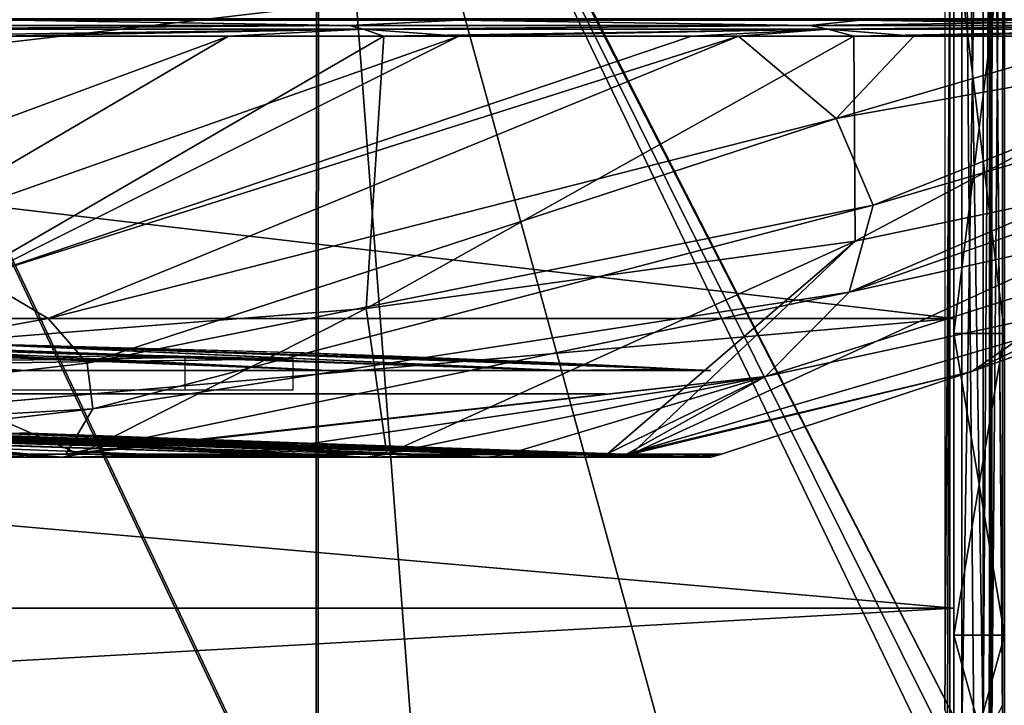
# Model space of a CAD drawing. Header units: millimetres. Extents: x -214 to 214, y -69 to 583.
# Tile 30 of 93: x 28 to 67, y 121 to 148. Entities that reach past the tile are written whole.
import ezdxf

# ---------------------------------------------------------------- set-up
doc = ezdxf.new("R2010")
doc.units = ezdxf.units.MM
doc.header["$LTSCALE"] = 62.021132
for name, color, linetype in [('109', 7, 'CONTINUOUS'), ('116', 7, 'CONTINUOUS'), ('127', 7, 'CONTINUOUS'), ('128', 7, 'CONTINUOUS'), ('130', 7, 'CONTINUOUS'), ('143', 7, 'CONTINUOUS'), ('144', 7, 'CONTINUOUS'), ('145', 7, 'CONTINUOUS'), ('178', 7, 'CONTINUOUS'), ('179', 7, 'CONTINUOUS'), ('197', 7, 'CONTINUOUS'), ('200', 7, 'CONTINUOUS'), ('201', 7, 'CONTINUOUS'), ('205', 7, 'CONTINUOUS'), ('235', 7, 'CONTINUOUS'), ('236', 7, 'CONTINUOUS'), ('239', 7, 'CONTINUOUS'), ('267', 7, 'CONTINUOUS'), ('269', 7, 'CONTINUOUS'), ('270', 7, 'CONTINUOUS'), ('295', 7, 'CONTINUOUS'), ('296', 7, 'CONTINUOUS'), ('297', 7, 'CONTINUOUS'), ('298', 7, 'CONTINUOUS'), ('299', 7, 'CONTINUOUS'), ('300', 7, 'CONTINUOUS'), ('73', 7, 'CONTINUOUS'), ('74', 7, 'CONTINUOUS'), ('89', 7, 'CONTINUOUS')]:
    doc.layers.add(name, color=color, linetype=linetype)

msp = doc.modelspace()

# ---------------------------------------------------------------- linework, layer by layer
at = {"layer": '109', "color": 7, "linetype": 'Continuous'}
for points in [[(66.498, 120.428, 217.307), (66.93, 171.327, 209.186), (66.515, 172.155, 220.023), (66.498, 120.428, 217.307)], [(66.93, 171.327, 209.186), (66.498, 120.428, 217.307), (66.916, 121.256, 206.511), (66.93, 171.327, 209.186)]]:
    msp.add_3dface(points, dxfattribs=at)
at = {"layer": '116', "color": 7, "linetype": 'Continuous'}
for points in [[(65.32, 172.128, 221.769), (65.32, 120.205, 219.039), (66.16, 172.152, 221.06), (65.32, 172.128, 221.769)], [(65.32, 120.205, 219.039), (66.159, 120.345, 218.341), (66.16, 172.152, 221.06), (65.32, 120.205, 219.039)], [(66.159, 120.345, 218.341), (66.399, 120.383, 217.85), (66.515, 172.155, 220.023), (66.159, 120.345, 218.341)], [(66.159, 120.345, 218.341), (66.515, 172.155, 220.023), (66.16, 172.152, 221.06), (66.159, 120.345, 218.341)], [(66.399, 120.383, 217.85), (66.498, 120.428, 217.307), (66.515, 172.155, 220.023), (66.399, 120.383, 217.85)]]:
    msp.add_3dface(points, dxfattribs=at)
at = {"layer": '127', "color": 7, "linetype": 'Continuous'}
for points in [[(66.458, 121.46, 204.32), (66.4, 121.258, 206.511), (66.4, 119.587, 206.068), (66.458, 121.46, 204.32)], [(66.458, 120.497, 204.065), (66.458, 121.46, 204.32), (66.4, 119.587, 206.068), (66.458, 120.497, 204.065)]]:
    msp.add_3dface(points, dxfattribs=at)
at = {"layer": '128', "color": 7, "linetype": 'Continuous'}
for points in [[(66.4, 171.332, 209.185), (66.4, 121.258, 206.511), (66.458, 150.989, 206.368), (66.4, 171.332, 209.185)], [(66.4, 121.258, 206.511), (66.458, 121.46, 204.32), (66.458, 150.989, 206.368), (66.4, 121.258, 206.511)]]:
    msp.add_3dface(points, dxfattribs=at)
at = {"layer": '130', "color": 7, "linetype": 'Continuous'}
for points in [[(64.85, 121.081, 202.778), (64.85, 171.15, 205.482), (64.85, 121.46, 204.32), (64.85, 121.081, 202.778)], [(64.85, 121.46, 204.32), (64.85, 171.15, 205.482), (64.85, 150.989, 206.368), (64.85, 121.46, 204.32)], [(64.85, 120.497, 204.064), (64.85, 121.081, 202.778), (64.85, 121.46, 204.32), (64.85, 120.497, 204.064)]]:
    msp.add_3dface(points, dxfattribs=at)
at = {"layer": '143', "color": 7, "linetype": 'Continuous'}
for points in [[(65.32, 120.205, -219.039), (39.96, 169.576, -230.698), (65.319, 172.119, -221.769), (65.32, 120.205, -219.039)], [(39.96, 169.576, -230.698), (39.957, 113.354, -227.383), (13.422, 169.506, -235.248), (39.96, 169.576, -230.698)], [(13.422, 169.506, -235.248), (39.957, 113.354, -227.383), (22.281, 111.886, -230.796), (13.422, 169.506, -235.248)], [(39.957, 113.354, -227.383), (39.96, 169.576, -230.698), (44.18, 113.836, -226.263), (39.957, 113.354, -227.383)], [(44.18, 113.836, -226.263), (39.96, 169.576, -230.698), (54.833, 115.293, -222.886), (44.18, 113.836, -226.263)], [(54.833, 115.293, -222.886), (39.96, 169.576, -230.698), (65.213, 117.061, -218.789), (54.833, 115.293, -222.886)], [(65.213, 117.061, -218.789), (39.96, 169.576, -230.698), (65.268, 118.659, -218.918), (65.213, 117.061, -218.789)], [(65.268, 118.659, -218.918), (39.96, 169.576, -230.698), (65.32, 120.205, -219.039), (65.268, 118.659, -218.918)]]:
    msp.add_3dface(points, dxfattribs=at)
at = {"layer": '144', "color": 7, "linetype": 'Continuous'}
for points in [[(65.319, 172.119, -221.769), (66.161, 172.156, -221.06), (66.159, 120.345, -218.341), (65.319, 172.119, -221.769)], [(66.159, 120.345, -218.341), (66.161, 172.156, -221.06), (66.515, 172.156, -220.023), (66.159, 120.345, -218.341)], [(66.498, 120.428, -217.307), (66.159, 120.345, -218.341), (66.515, 172.156, -220.023), (66.498, 120.428, -217.307)], [(65.32, 120.205, -219.039), (65.319, 172.119, -221.769), (65.79, 120.313, -218.751), (65.32, 120.205, -219.039)], [(65.319, 172.119, -221.769), (66.159, 120.345, -218.341), (65.79, 120.313, -218.751), (65.319, 172.119, -221.769)]]:
    msp.add_3dface(points, dxfattribs=at)
at = {"layer": '145', "color": 7, "linetype": 'Continuous'}
for points in [[(66.498, 120.428, -217.307), (66.515, 172.156, -220.023), (66.916, 120.84, -206.455), (66.498, 120.428, -217.307)], [(66.916, 120.84, -206.455), (66.515, 172.156, -220.023), (66.916, 121.259, -206.511), (66.916, 120.84, -206.455)], [(66.916, 121.259, -206.511), (66.515, 172.156, -220.023), (66.93, 171.327, -209.186), (66.916, 121.259, -206.511)]]:
    msp.add_3dface(points, dxfattribs=at)
at = {"layer": '178', "color": 7, "linetype": 'Continuous'}
for points in [[(66.4, 121.258, -206.511), (66.4, 171.332, -209.185), (66.458, 121.46, -204.32), (66.4, 121.258, -206.511)], [(66.458, 121.46, -204.32), (66.4, 171.332, -209.185), (66.458, 150.989, -206.368), (66.458, 121.46, -204.32)]]:
    msp.add_3dface(points, dxfattribs=at)
at = {"layer": '179', "color": 7, "linetype": 'Continuous'}
msp.add_3dface([(66.4, 121.258, -206.511), (66.458, 121.46, -204.32), (66.451, 120.946, -204.272), (66.4, 121.258, -206.511)], dxfattribs=at)
at = {"layer": '197', "color": 7, "linetype": 'Continuous'}
for points in [[(64.65, 121.081, -202.778), (64.85, 150.47, -206.344), (64.65, 171.153, -205.482), (64.65, 121.081, -202.778)], [(64.65, 121.081, -202.778), (64.75, 120.752, -203.501), (64.85, 150.47, -206.344), (64.65, 121.081, -202.778)], [(64.75, 120.752, -203.501), (64.85, 120.426, -204.223), (64.85, 150.47, -206.344), (64.75, 120.752, -203.501)]]:
    msp.add_3dface(points, dxfattribs=at)
at = {"layer": '200', "color": 7, "linetype": 'Continuous'}
for points in [[(-65, 151.663, -113.516), (-65, 136.453, -89.025), (65, 151.663, -113.516), (-65, 151.663, -113.516)], [(65, 151.663, -113.516), (-65, 136.453, -89.025), (65, 136.453, -89.025), (65, 151.663, -113.516)], [(65, 151.662, 113.516), (65, 136.453, 89.025), (-65, 151.662, 113.516), (65, 151.662, 113.516)], [(-65, 151.662, 113.516), (65, 136.453, 89.025), (-65, 136.453, 89.025), (-65, 151.662, 113.516)], [(65, 136.453, 89.025), (65, 125.076, 62.549), (-65, 136.453, 89.025), (65, 136.453, 89.025)], [(-65, 136.453, 89.025), (65, 125.076, 62.549), (-65, 125.076, 62.549), (-65, 136.453, 89.025)], [(-65, 136.453, -89.025), (-65, 125.076, -62.549), (65, 136.453, -89.025), (-65, 136.453, -89.025)], [(65, 136.453, -89.025), (-65, 125.076, -62.549), (65, 125.076, -62.549), (65, 136.453, -89.025)], [(65, 125.076, 62.549), (65, 117.776, 34.659), (-65, 125.076, 62.549), (65, 125.076, 62.549)], [(-65, 125.076, 62.549), (65, 117.776, 34.659), (-65, 117.776, 34.659), (-65, 125.076, 62.549)], [(-65, 125.076, -62.549), (-65, 117.776, -34.659), (65, 125.076, -62.549), (-65, 125.076, -62.549)], [(65, 125.076, -62.549), (-65, 117.776, -34.659), (65, 117.776, -34.659), (65, 125.076, -62.549)]]:
    msp.add_3dface(points, dxfattribs=at)
at = {"layer": '201', "color": 7, "linetype": 'Continuous'}
for points in [[(65, 136.453, 89.025), (65, 151.662, 113.516), (65, 150.412, 113.837), (65, 136.453, 89.025)], [(65, 135.223, 89.262), (65, 136.453, 89.025), (65, 150.412, 113.837), (65, 135.223, 89.262)], [(65, 125.076, 62.549), (65, 136.453, 89.025), (65, 135.223, 89.262), (65, 125.076, 62.549)], [(65, 123.863, 62.713), (65, 125.076, 62.549), (65, 135.223, 89.262), (65, 123.863, 62.713)], [(65, 117.776, 34.659), (65, 125.076, 62.549), (65, 123.863, 62.713), (65, 117.776, 34.659)], [(65, 116.575, 34.758), (65, 117.776, 34.659), (65, 123.863, 62.713), (65, 116.575, 34.758)]]:
    msp.add_3dface(points, dxfattribs=at)
at = {"layer": '205', "color": 7, "linetype": 'Continuous'}
for points in [[(65, 151.663, -113.516), (65, 136.453, -89.025), (65, 150.412, -113.837), (65, 151.663, -113.516)], [(65, 150.412, -113.837), (65, 136.453, -89.025), (65, 135.223, -89.262), (65, 150.412, -113.837)], [(65, 136.453, -89.025), (65, 125.076, -62.549), (65, 135.223, -89.262), (65, 136.453, -89.025)], [(65, 135.223, -89.262), (65, 125.076, -62.549), (65, 123.863, -62.713), (65, 135.223, -89.262)], [(65, 125.076, -62.549), (65, 117.776, -34.659), (65, 123.863, -62.713), (65, 125.076, -62.549)], [(65, 123.863, -62.713), (65, 117.776, -34.659), (65, 116.575, -34.758), (65, 123.863, -62.713)]]:
    msp.add_3dface(points, dxfattribs=at)
at = {"layer": '235', "color": 7, "linetype": 'Continuous'}
for points in [[(28.303, 131.922, 10.176), (0, 132.197, 15.73), (17.625, 132.127, 10.176), (28.303, 131.922, 10.176)], [(0, 132.197, 15.73), (28.303, 131.922, 10.176), (21.618, 132.029, 13.475), (0, 132.197, 15.73)], [(7.61, 132.101, 20.429), (29.996, 131.014, 46.657), (7.012, 132.055, 23.154), (7.61, 132.101, 20.429)], [(29.996, 131.014, 46.657), (23.054, 131.014, 50.451), (7.012, 132.055, 23.154), (29.996, 131.014, 46.657)], [(46.724, 131.014, 29.891), (41.972, 131.014, 36.261), (7.605, 132.135, 18.357), (46.724, 131.014, 29.891)], [(7.605, 132.135, 18.357), (41.972, 131.014, 36.261), (7.617, 132.118, 19.439), (7.605, 132.135, 18.357)], [(21.618, 131.923, 20.855), (46.724, 131.014, 29.891), (7.605, 132.135, 18.357), (21.618, 131.923, 20.855)], [(7.617, 132.118, 19.439), (41.972, 131.014, 36.261), (7.61, 132.101, 20.429), (7.617, 132.118, 19.439)], [(36.338, 131.014, 41.906), (29.996, 131.014, 46.657), (7.61, 132.101, 20.429), (36.338, 131.014, 41.906)], [(41.972, 131.014, 36.261), (36.338, 131.014, 41.906), (7.61, 132.101, 20.429), (41.972, 131.014, 36.261)], [(15.685, 131.014, -53.203), (29.989, 131.014, -46.662), (13.238, 131.939, -26.249), (15.685, 131.014, -53.203)], [(13.238, 131.939, -26.249), (29.989, 131.014, -46.662), (17.537, 131.913, -24.868), (13.238, 131.939, -26.249)], [(41.912, 131.014, -36.333), (46.664, 131.014, -29.986), (18.532, 132.148, -4.544), (41.912, 131.014, -36.333)], [(18.532, 132.148, -4.544), (46.664, 131.014, -29.986), (21.341, 132.101, -4.596), (18.532, 132.148, -4.544)], [(21.047, 132.053, -12.207), (41.912, 131.014, -36.333), (18.532, 132.148, -4.544), (21.047, 132.053, -12.207)], [(21.974, 132.023, -13.426), (41.912, 131.014, -36.333), (21.047, 132.053, -12.207), (21.974, 132.023, -13.426)], [(46.664, 131.014, -29.986), (50.457, 131.014, -23.037), (21.341, 132.101, -4.596), (46.664, 131.014, -29.986)], [(21.341, 132.101, -4.596), (50.457, 131.014, -23.037), (26.674, 131.98, -7.367), (21.341, 132.101, -4.596)], [(54.917, 131.014, 7.802), (53.254, 131.014, 15.516), (21.618, 132.029, 13.475), (54.917, 131.014, 7.802)], [(21.618, 132.029, 13.475), (53.254, 131.014, 15.516), (22.085, 132.02, 13.475), (21.618, 132.029, 13.475)], [(28.303, 131.922, 10.176), (54.917, 131.014, 7.802), (21.618, 132.029, 13.475), (28.303, 131.922, 10.176)], [(22.084, 131.915, 20.855), (46.724, 131.014, 29.891), (21.618, 131.923, 20.855), (22.084, 131.915, 20.855)], [(23.144, 131.973, -15.697), (41.912, 131.014, -36.333), (21.974, 132.023, -13.426), (23.144, 131.973, -15.697)], [(22.085, 132.02, 13.475), (53.254, 131.014, 15.516), (22.554, 132.012, 13.475), (22.085, 132.02, 13.475)], [(22.255, 131.902, -21.367), (41.912, 131.014, -36.333), (23.195, 131.915, -19.578), (22.255, 131.902, -21.367)], [(22.554, 132.012, 13.475), (53.254, 131.014, 15.516), (22.554, 131.964, 17.165), (22.554, 132.012, 13.475)], [(53.254, 131.014, 15.516), (50.508, 131.014, 22.929), (22.554, 131.964, 17.165), (53.254, 131.014, 15.516)], [(22.554, 131.964, 17.165), (50.508, 131.014, 22.929), (22.554, 131.906, 20.855), (22.554, 131.964, 17.165)], [(23.491, 131.938, -17.714), (41.912, 131.014, -36.333), (23.144, 131.973, -15.697), (23.491, 131.938, -17.714)], [(23.195, 131.915, -19.578), (41.912, 131.014, -36.333), (23.491, 131.938, -17.714), (23.195, 131.915, -19.578)], [(26.674, 131.98, -7.367), (50.457, 131.014, -23.037), (27.485, 131.962, -7.367), (26.674, 131.98, -7.367)], [(27.485, 131.962, -7.367), (50.457, 131.014, -23.037), (28.303, 131.943, -7.367), (27.485, 131.962, -7.367)], [(28.303, 131.943, -7.367), (50.457, 131.014, -23.037), (28.306, 131.964, 1.408), (28.303, 131.943, -7.367)], [(28.308, 131.951, 5.78), (55.467, 131.014, -0.061), (28.303, 131.922, 10.176), (28.308, 131.951, 5.78)], [(55.467, 131.014, -0.061), (54.917, 131.014, 7.802), (28.303, 131.922, 10.176), (55.467, 131.014, -0.061)], [(50.457, 131.014, -23.037), (54.898, 131.014, -7.923), (28.306, 131.964, 1.408), (50.457, 131.014, -23.037)], [(28.306, 131.964, 1.408), (54.898, 131.014, -7.923), (28.308, 131.951, 5.78), (28.306, 131.964, 1.408)], [(54.898, 131.014, -7.923), (55.467, 131.014, -0.061), (28.308, 131.951, 5.78), (54.898, 131.014, -7.923)], [(17.537, 131.913, -24.868), (29.989, 131.014, -46.662), (20.446, 131.901, -23.16), (17.537, 131.913, -24.868)], [(20.446, 131.901, -23.16), (41.912, 131.014, -36.333), (22.255, 131.902, -21.367), (20.446, 131.901, -23.16)], [(29.989, 131.014, -46.662), (41.912, 131.014, -36.333), (20.446, 131.901, -23.16), (29.989, 131.014, -46.662)], [(22.554, 131.906, 20.855), (46.724, 131.014, 29.891), (22.084, 131.915, 20.855), (22.554, 131.906, 20.855)], [(50.508, 131.014, 22.929), (46.724, 131.014, 29.891), (22.554, 131.906, 20.855), (50.508, 131.014, 22.929)]]:
    msp.add_3dface(points, dxfattribs=at)
at = {"layer": '236', "color": 7, "linetype": 'Continuous'}
for points in [[(29.989, 131.014, -46.662), (15.685, 131.014, -53.203), (30.449, 131.133, -47.537), (29.989, 131.014, -46.662)], [(30.449, 131.133, -47.537), (15.685, 131.014, -53.203), (30.121, 131.133, -47.746), (30.449, 131.133, -47.537)], [(30.121, 131.133, -47.746), (15.685, 131.014, -53.203), (15.844, 131.133, -54.184), (30.121, 131.133, -47.746)], [(23.054, 131.014, 50.451), (29.996, 131.014, 46.657), (16.098, 131.133, 54.109), (23.054, 131.014, 50.451)], [(16.098, 131.133, 54.109), (29.996, 131.014, 46.657), (30.634, 131.133, 47.42), (16.098, 131.133, 54.109)], [(41.912, 131.014, -36.333), (29.989, 131.014, -46.662), (42.636, 131.133, -37.001), (41.912, 131.014, -36.333)], [(42.636, 131.133, -37.001), (29.989, 131.014, -46.662), (36.897, 131.133, -42.726), (42.636, 131.133, -37.001)], [(36.897, 131.133, -42.726), (29.989, 131.014, -46.662), (30.449, 131.133, -47.537), (36.897, 131.133, -42.726)], [(29.996, 131.014, 46.657), (36.338, 131.014, 41.906), (30.634, 131.133, 47.42), (29.996, 131.014, 46.657)], [(36.338, 131.014, 41.906), (41.972, 131.014, 36.261), (30.634, 131.133, 47.42), (36.338, 131.014, 41.906)], [(30.634, 131.133, 47.42), (41.972, 131.014, 36.261), (42.725, 131.133, 36.9), (30.634, 131.133, 47.42)], [(46.664, 131.014, -29.986), (41.912, 131.014, -36.333), (47.485, 131.133, -30.531), (46.664, 131.014, -29.986)], [(47.485, 131.133, -30.531), (41.912, 131.014, -36.333), (42.636, 131.133, -37.001), (47.485, 131.133, -30.531)], [(41.972, 131.014, 36.261), (46.724, 131.014, 29.891), (42.725, 131.133, 36.9), (41.972, 131.014, 36.261)], [(42.725, 131.133, 36.9), (46.724, 131.014, 29.891), (51.381, 131.133, 23.386), (42.725, 131.133, 36.9)], [(50.457, 131.014, -23.037), (46.664, 131.014, -29.986), (51.354, 131.133, -23.447), (50.457, 131.014, -23.037)], [(51.354, 131.133, -23.447), (46.664, 131.014, -29.986), (47.485, 131.133, -30.531), (51.354, 131.133, -23.447)], [(46.724, 131.014, 29.891), (50.508, 131.014, 22.929), (51.381, 131.133, 23.386), (46.724, 131.014, 29.891)], [(54.898, 131.014, -7.923), (50.457, 131.014, -23.037), (52.14, 131.133, -21.642), (54.898, 131.014, -7.923)], [(52.14, 131.133, -21.642), (50.457, 131.014, -23.037), (51.354, 131.133, -23.447), (52.14, 131.133, -21.642)], [(50.508, 131.014, 22.929), (53.254, 131.014, 15.516), (52.327, 131.133, 21.188), (50.508, 131.014, 22.929)], [(51.381, 131.133, 23.386), (50.508, 131.014, 22.929), (52.327, 131.133, 21.188), (51.381, 131.133, 23.386)], [(55.879, 131.133, -8.032), (54.898, 131.014, -7.923), (52.14, 131.133, -21.642), (55.879, 131.133, -8.032)], [(52.327, 131.133, 21.188), (53.254, 131.014, 15.516), (55.883, 131.133, 8.002), (52.327, 131.133, 21.188)], [(53.254, 131.014, 15.516), (54.917, 131.014, 7.802), (55.883, 131.133, 8.002), (53.254, 131.014, 15.516)], [(55.467, 131.014, -0.061), (54.898, 131.014, -7.923), (55.879, 131.133, -8.032), (55.467, 131.014, -0.061)], [(54.917, 131.014, 7.802), (55.467, 131.014, -0.061), (55.883, 131.133, 8.002), (54.917, 131.014, 7.802)], [(55.883, 131.133, 8.002), (55.467, 131.014, -0.061), (55.879, 131.133, -8.032), (55.883, 131.133, 8.002)]]:
    msp.add_3dface(points, dxfattribs=at)
at = {"layer": '239', "color": 7, "linetype": 'Continuous'}
for points in [[(22.813, 139.518, -76.248), (17.998, 140.7, -80.267), (36.503, 147.548, -88.792), (22.813, 139.518, -76.248)], [(36.503, 147.548, -88.792), (17.998, 140.7, -80.267), (27.462, 147.548, -91.992), (36.503, 147.548, -88.792)], [(21.309, 135.219, 65.454), (41.914, 136.847, 59.92), (42.608, 147.547, 86.028), (21.309, 135.219, 65.454)], [(21.905, 147.547, 93.469), (21.309, 135.219, 65.454), (42.608, 147.547, 86.028), (21.905, 147.547, 93.469)], [(45.559, 147.546, -84.501), (22.813, 139.518, -76.248), (36.503, 147.548, -88.792), (45.559, 147.546, -84.501)], [(26.676, 138.084, -71.375), (22.813, 139.518, -76.248), (45.559, 147.546, -84.501), (26.676, 138.084, -71.375)], [(29.427, 136.458, -65.85), (26.676, 138.084, -71.375), (56.545, 147.547, -77.581), (29.427, 136.458, -65.85)], [(56.545, 147.547, -77.581), (26.676, 138.084, -71.375), (54.693, 147.546, -78.896), (56.545, 147.547, -77.581)], [(54.693, 147.546, -78.896), (26.676, 138.084, -71.375), (45.559, 147.546, -84.501), (54.693, 147.546, -78.896)], [(60.384, 144.319, -66.534), (29.427, 136.458, -65.85), (56.545, 147.547, -77.581), (60.384, 144.319, -66.534)], [(41.914, 136.847, 59.92), (61.134, 139.501, 50.9), (61.071, 147.547, 74.072), (41.914, 136.847, 59.92)], [(42.608, 147.547, 86.028), (41.914, 136.847, 59.92), (61.071, 147.547, 74.072), (42.608, 147.547, 86.028)], [(60.384, 144.319, -66.534), (56.545, 147.547, -77.581), (63.438, 147.547, -72.055), (60.384, 144.319, -66.534)], [(61.838, 140.91, -54.947), (60.384, 144.319, -66.534), (78.492, 147.547, -55.274), (61.838, 140.91, -54.947)], [(78.492, 147.547, -55.274), (60.384, 144.319, -66.534), (71.452, 147.547, -64.117), (78.492, 147.547, -55.274)], [(71.452, 147.547, -64.117), (60.384, 144.319, -66.534), (63.438, 147.547, -72.055), (71.452, 147.547, -64.117)], [(60.899, 137.486, -43.312), (61.838, 140.91, -54.947), (84.383, 147.548, -45.782), (60.899, 137.486, -43.312)], [(89.524, 147.547, -34.667), (60.899, 137.486, -43.312), (84.383, 147.548, -45.782), (89.524, 147.547, -34.667)], [(84.698, 142.773, -18.565), (60.899, 137.486, -43.312), (89.524, 147.547, -34.667), (84.698, 142.773, -18.565)], [(61.071, 147.547, 74.072), (61.134, 139.501, 50.9), (76.329, 147.547, 58.225), (61.071, 147.547, 74.072)], [(61.134, 139.501, 50.9), (78.336, 143.093, 38.692), (76.329, 147.547, 58.225), (61.134, 139.501, 50.9)], [(84.383, 147.548, -45.782), (61.838, 140.91, -54.947), (78.492, 147.547, -55.274), (84.383, 147.548, -45.782)], [(65.713, 134.369, 10.001), (76.665, 138.308, -3.389), (92.998, 147.547, 23.827), (65.713, 134.369, 10.001)], [(78.336, 143.093, 38.692), (65.713, 134.369, 10.001), (92.998, 147.547, 23.827), (78.336, 143.093, 38.692)], [(30.95, 134.709, -59.904), (29.427, 136.458, -65.85), (60.384, 144.319, -66.534), (30.95, 134.709, -59.904)], [(61.838, 140.91, -54.947), (30.95, 134.709, -59.904), (60.384, 144.319, -66.534), (61.838, 140.91, -54.947)], [(52.327, 131.133, 21.188), (65.713, 134.369, 10.001), (78.336, 143.093, 38.692), (52.327, 131.133, 21.188)], [(61.134, 139.501, 50.9), (52.327, 131.133, 21.188), (78.336, 143.093, 38.692), (61.134, 139.501, 50.9)], [(57.605, 134.181, -32.077), (60.899, 137.486, -43.312), (84.698, 142.773, -18.565), (57.605, 134.181, -32.077)], [(76.665, 138.308, -3.389), (57.605, 134.181, -32.077), (84.698, 142.773, -18.565), (76.665, 138.308, -3.389)], [(31.182, 132.908, -53.785), (30.95, 134.709, -59.904), (61.838, 140.91, -54.947), (31.182, 132.908, -53.785)], [(60.899, 137.486, -43.312), (31.182, 132.908, -53.785), (61.838, 140.91, -54.947), (60.899, 137.486, -43.312)], [(41.914, 136.847, 59.92), (42.725, 131.133, 36.9), (61.134, 139.501, 50.9), (41.914, 136.847, 59.92)], [(42.725, 131.133, 36.9), (51.381, 131.133, 23.386), (61.134, 139.501, 50.9), (42.725, 131.133, 36.9)], [(51.381, 131.133, 23.386), (52.327, 131.133, 21.188), (61.134, 139.501, 50.9), (51.381, 131.133, 23.386)], [(52.14, 131.133, -21.642), (57.605, 134.181, -32.077), (76.665, 138.308, -3.389), (52.14, 131.133, -21.642)], [(65.713, 134.369, 10.001), (52.14, 131.133, -21.642), (76.665, 138.308, -3.389), (65.713, 134.369, 10.001)], [(29.427, 136.458, -65.85), (0, 131.133, -56.453), (26.676, 138.084, -71.375), (29.427, 136.458, -65.85)], [(30.121, 131.133, -47.746), (31.182, 132.908, -53.785), (60.899, 137.486, -43.312), (30.121, 131.133, -47.746)], [(57.605, 134.181, -32.077), (30.121, 131.133, -47.746), (60.899, 137.486, -43.312), (57.605, 134.181, -32.077)], [(21.309, 135.219, 65.454), (30.634, 131.133, 47.42), (41.914, 136.847, 59.92), (21.309, 135.219, 65.454)], [(30.634, 131.133, 47.42), (42.725, 131.133, 36.9), (41.914, 136.847, 59.92), (30.634, 131.133, 47.42)], [(30.95, 134.709, -59.904), (0, 131.133, -56.453), (29.427, 136.458, -65.85), (30.95, 134.709, -59.904)], [(16.098, 131.133, 54.109), (30.634, 131.133, 47.42), (21.309, 135.219, 65.454), (16.098, 131.133, 54.109)], [(31.182, 132.908, -53.785), (0, 131.133, -56.453), (30.95, 134.709, -59.904), (31.182, 132.908, -53.785)], [(55.879, 131.133, -8.032), (52.14, 131.133, -21.642), (65.713, 134.369, 10.001), (55.879, 131.133, -8.032)], [(52.327, 131.133, 21.188), (55.883, 131.133, 8.002), (65.713, 134.369, 10.001), (52.327, 131.133, 21.188)], [(55.883, 131.133, 8.002), (55.879, 131.133, -8.032), (65.713, 134.369, 10.001), (55.883, 131.133, 8.002)], [(30.449, 131.133, -47.537), (30.121, 131.133, -47.746), (57.605, 134.181, -32.077), (30.449, 131.133, -47.537)], [(36.897, 131.133, -42.726), (30.449, 131.133, -47.537), (57.605, 134.181, -32.077), (36.897, 131.133, -42.726)], [(42.636, 131.133, -37.001), (36.897, 131.133, -42.726), (57.605, 134.181, -32.077), (42.636, 131.133, -37.001)], [(47.485, 131.133, -30.531), (42.636, 131.133, -37.001), (57.605, 134.181, -32.077), (47.485, 131.133, -30.531)], [(51.354, 131.133, -23.447), (47.485, 131.133, -30.531), (57.605, 134.181, -32.077), (51.354, 131.133, -23.447)], [(52.14, 131.133, -21.642), (51.354, 131.133, -23.447), (57.605, 134.181, -32.077), (52.14, 131.133, -21.642)], [(15.844, 131.133, -54.184), (0, 131.133, -56.453), (31.182, 132.908, -53.785), (15.844, 131.133, -54.184)], [(30.121, 131.133, -47.746), (15.844, 131.133, -54.184), (31.182, 132.908, -53.785), (30.121, 131.133, -47.746)]]:
    msp.add_3dface(points, dxfattribs=at)
at = {"layer": '267', "color": 7, "linetype": 'Continuous'}
for points in [[(41.243, 147.967, -87.144), (21.136, 147.967, -94.066), (28.064, 148.181, -92.459), (41.243, 147.967, -87.144)], [(41.461, 148.234, -87.605), (28.064, 148.181, -92.459), (21.248, 148.234, -94.564), (41.461, 148.234, -87.605)], [(45.572, 148.181, -85.202), (28.064, 148.181, -92.459), (41.461, 148.234, -87.605), (45.572, 148.181, -85.202)], [(45.572, 148.181, -85.202), (41.243, 147.967, -87.144), (28.064, 148.181, -92.459), (45.572, 148.181, -85.202)], [(59.344, 147.967, -75.983), (41.243, 147.967, -87.144), (45.572, 148.181, -85.202), (59.344, 147.967, -75.983)], [(59.658, 148.234, -76.385), (45.572, 148.181, -85.202), (41.461, 148.234, -87.605), (59.658, 148.234, -76.385)], [(61.327, 148.181, -74.667), (45.572, 148.181, -85.202), (59.658, 148.234, -76.385), (61.327, 148.181, -74.667)], [(61.327, 148.181, -74.667), (59.344, 147.967, -75.983), (45.572, 148.181, -85.202), (61.327, 148.181, -74.667)], [(74.558, 147.967, -61.125), (59.344, 147.967, -75.983), (74.722, 148.181, -61.26), (74.558, 147.967, -61.125)], [(74.722, 148.181, -61.26), (59.344, 147.967, -75.983), (61.327, 148.181, -74.667), (74.722, 148.181, -61.26)], [(74.952, 148.234, -61.448), (61.327, 148.181, -74.667), (59.658, 148.234, -76.385), (74.952, 148.234, -61.448)], [(74.722, 148.181, -61.26), (61.327, 148.181, -74.667), (74.952, 148.234, -61.448), (74.722, 148.181, -61.26)]]:
    msp.add_3dface(points, dxfattribs=at)
at = {"layer": '269', "color": 7, "linetype": 'Continuous'}
for points in [[(21.136, 147.967, -94.066), (41.243, 147.967, -87.144), (21.434, 147.828, -93.91), (21.136, 147.967, -94.066)], [(41.276, 147.967, 87.128), (21.189, 147.967, 94.054), (21.434, 147.828, 93.91), (41.276, 147.967, 87.128)], [(21.434, 147.828, -93.91), (41.243, 147.967, -87.144), (41.794, 147.828, -86.785), (21.434, 147.828, -93.91)], [(41.794, 147.828, 86.785), (41.276, 147.967, 87.128), (21.434, 147.828, 93.91), (41.794, 147.828, 86.785)], [(27.462, 147.548, -91.992), (21.434, 147.828, -93.91), (41.794, 147.828, -86.785), (27.462, 147.548, -91.992)], [(21.905, 147.547, 93.469), (41.794, 147.828, 86.785), (21.434, 147.828, 93.91), (21.905, 147.547, 93.469)], [(21.905, 147.547, 93.469), (42.608, 147.547, 86.028), (41.794, 147.828, 86.785), (21.905, 147.547, 93.469)], [(36.503, 147.548, -88.792), (27.462, 147.548, -91.992), (41.794, 147.828, -86.785), (36.503, 147.548, -88.792)], [(45.559, 147.546, -84.501), (36.503, 147.548, -88.792), (41.794, 147.828, -86.785), (45.559, 147.546, -84.501)], [(41.243, 147.967, -87.144), (59.344, 147.967, -75.983), (41.794, 147.828, -86.785), (41.243, 147.967, -87.144)], [(59.359, 147.967, 75.971), (41.276, 147.967, 87.128), (41.794, 147.828, 86.785), (59.359, 147.967, 75.971)], [(41.794, 147.828, -86.785), (59.344, 147.967, -75.983), (60.057, 147.828, -75.31), (41.794, 147.828, -86.785)], [(60.057, 147.828, 75.31), (59.359, 147.967, 75.971), (41.794, 147.828, 86.785), (60.057, 147.828, 75.31)], [(45.559, 147.546, -84.501), (41.794, 147.828, -86.785), (60.057, 147.828, -75.31), (45.559, 147.546, -84.501)], [(42.608, 147.547, 86.028), (60.057, 147.828, 75.31), (41.794, 147.828, 86.785), (42.608, 147.547, 86.028)], [(42.608, 147.547, 86.028), (61.071, 147.547, 74.072), (60.057, 147.828, 75.31), (42.608, 147.547, 86.028)], [(54.693, 147.546, -78.896), (45.559, 147.546, -84.501), (60.057, 147.828, -75.31), (54.693, 147.546, -78.896)], [(56.545, 147.547, -77.581), (54.693, 147.546, -78.896), (60.057, 147.828, -75.31), (56.545, 147.547, -77.581)], [(63.438, 147.547, -72.055), (56.545, 147.547, -77.581), (60.057, 147.828, -75.31), (63.438, 147.547, -72.055)], [(59.344, 147.967, -75.983), (74.558, 147.967, -61.125), (60.057, 147.828, -75.31), (59.344, 147.967, -75.983)], [(74.558, 147.967, 61.125), (59.359, 147.967, 75.971), (60.057, 147.828, 75.31), (74.558, 147.967, 61.125)], [(60.057, 147.828, -75.31), (74.558, 147.967, -61.125), (75.31, 147.828, -60.057), (60.057, 147.828, -75.31)], [(75.31, 147.828, 60.057), (74.558, 147.967, 61.125), (60.057, 147.828, 75.31), (75.31, 147.828, 60.057)], [(63.438, 147.547, -72.055), (60.057, 147.828, -75.31), (75.31, 147.828, -60.057), (63.438, 147.547, -72.055)], [(61.071, 147.547, 74.072), (75.31, 147.828, 60.057), (60.057, 147.828, 75.31), (61.071, 147.547, 74.072)], [(61.071, 147.547, 74.072), (76.329, 147.547, 58.225), (75.31, 147.828, 60.057), (61.071, 147.547, 74.072)], [(71.452, 147.547, -64.117), (63.438, 147.547, -72.055), (75.31, 147.828, -60.057), (71.452, 147.547, -64.117)]]:
    msp.add_3dface(points, dxfattribs=at)
at = {"layer": '270', "color": 7, "linetype": 'Continuous'}
for points in [[(21.189, 147.967, 94.054), (41.276, 147.967, 87.128), (28.064, 148.181, 92.459), (21.189, 147.967, 94.054)], [(21.248, 148.234, 94.564), (28.064, 148.181, 92.459), (41.461, 148.234, 87.605), (21.248, 148.234, 94.564)], [(28.064, 148.181, 92.459), (45.572, 148.181, 85.202), (41.461, 148.234, 87.605), (28.064, 148.181, 92.459)], [(41.276, 147.967, 87.128), (45.572, 148.181, 85.202), (28.064, 148.181, 92.459), (41.276, 147.967, 87.128)], [(41.276, 147.967, 87.128), (59.359, 147.967, 75.971), (45.572, 148.181, 85.202), (41.276, 147.967, 87.128)], [(41.461, 148.234, 87.605), (45.572, 148.181, 85.202), (59.658, 148.234, 76.385), (41.461, 148.234, 87.605)], [(45.572, 148.181, 85.202), (61.327, 148.181, 74.667), (59.658, 148.234, 76.385), (45.572, 148.181, 85.202)], [(59.359, 147.967, 75.971), (61.327, 148.181, 74.667), (45.572, 148.181, 85.202), (59.359, 147.967, 75.971)], [(59.359, 147.967, 75.971), (74.558, 147.967, 61.125), (61.327, 148.181, 74.667), (59.359, 147.967, 75.971)], [(74.722, 148.181, 61.26), (74.952, 148.234, 61.448), (59.658, 148.234, 76.385), (74.722, 148.181, 61.26)], [(61.327, 148.181, 74.667), (74.722, 148.181, 61.26), (59.658, 148.234, 76.385), (61.327, 148.181, 74.667)], [(74.558, 147.967, 61.125), (74.722, 148.181, 61.26), (61.327, 148.181, 74.667), (74.558, 147.967, 61.125)]]:
    msp.add_3dface(points, dxfattribs=at)
at = {"layer": '295', "color": 7, "linetype": 'Continuous'}
for points in [[(7.411, 135.733, 10.348), (3.699, 135.75, 10.355), (28.561, 134.417, 50.037), (7.411, 135.733, 10.348)], [(28.561, 134.417, 50.037), (3.699, 135.75, 10.355), (14.775, 134.417, 55.688), (28.561, 134.417, 50.037)], [(3.717, 135.749, -10.381), (7.451, 135.732, -10.374), (28.541, 134.417, -50.049), (3.717, 135.749, -10.381)], [(14.764, 134.417, -55.691), (3.717, 135.749, -10.381), (28.541, 134.417, -50.049), (14.764, 134.417, -55.691)], [(11.481, 135.701, 10.347), (7.411, 135.733, 10.348), (40.437, 134.417, 41.04), (11.481, 135.701, 10.347)], [(40.437, 134.417, 41.04), (7.411, 135.733, 10.348), (28.561, 134.417, 50.037), (40.437, 134.417, 41.04)], [(7.451, 135.732, -10.374), (11.547, 135.7, -10.373), (40.413, 134.417, -41.064), (7.451, 135.732, -10.374)], [(28.541, 134.417, -50.049), (7.451, 135.732, -10.374), (40.413, 134.417, -41.064), (28.541, 134.417, -50.049)], [(15.872, 135.651, 10.29), (11.481, 135.701, 10.347), (49.609, 134.417, 29.298), (15.872, 135.651, 10.29)], [(49.609, 134.417, 29.298), (11.481, 135.701, 10.347), (40.437, 134.417, 41.04), (49.609, 134.417, 29.298)], [(11.547, 135.7, -10.373), (15.966, 135.649, -10.316), (40.413, 134.417, -41.064), (11.547, 135.7, -10.373)], [(26.103, 135.473, 10.233), (15.872, 135.651, 10.29), (49.609, 134.417, 29.298), (26.103, 135.473, 10.233)], [(15.966, 135.649, -10.316), (26.247, 135.469, -10.258), (49.586, 134.417, -29.337), (15.966, 135.649, -10.316)], [(40.413, 134.417, -41.064), (15.966, 135.649, -10.316), (49.586, 134.417, -29.337), (40.413, 134.417, -41.064)], [(38.947, 135.126, 10.068), (26.103, 135.473, 10.233), (49.904, 134.685, 13.626), (38.947, 135.126, 10.068)], [(49.904, 134.685, 13.626), (26.103, 135.473, 10.233), (53.071, 134.528, 15.315), (49.904, 134.685, 13.626)], [(53.071, 134.528, 15.315), (26.103, 135.473, 10.233), (54.242, 134.471, 15.681), (53.071, 134.528, 15.315)], [(54.242, 134.471, 15.681), (26.103, 135.473, 10.233), (49.609, 134.417, 29.298), (54.242, 134.471, 15.681)], [(26.247, 135.469, -10.258), (39.123, 135.12, -10.091), (53.048, 134.529, -15.349), (26.247, 135.469, -10.258)], [(49.586, 134.417, -29.337), (26.247, 135.469, -10.258), (54.221, 134.472, -15.729), (49.586, 134.417, -29.337)], [(54.221, 134.472, -15.729), (26.247, 135.469, -10.258), (53.048, 134.529, -15.349), (54.221, 134.472, -15.729)], [(42.981, 134.984, 10.515), (38.947, 135.126, 10.068), (46.842, 134.826, 11.987), (42.981, 134.984, 10.515)], [(46.842, 134.826, 11.987), (38.947, 135.126, 10.068), (49.904, 134.685, 13.626), (46.842, 134.826, 11.987)], [(43.238, 134.975, -10.562), (47.158, 134.812, -12.101), (39.123, 135.12, -10.091), (43.238, 134.975, -10.562)], [(39.123, 135.12, -10.091), (47.158, 134.812, -12.101), (50.055, 134.678, -13.701), (39.123, 135.12, -10.091)], [(53.048, 134.529, -15.349), (39.123, 135.12, -10.091), (50.055, 134.678, -13.701), (53.048, 134.529, -15.349)], [(55.448, 134.417, -15.651), (49.586, 134.417, -29.337), (54.221, 134.472, -15.729), (55.448, 134.417, -15.651)], [(55.464, 134.417, 15.597), (54.242, 134.471, 15.681), (49.609, 134.417, 29.298), (55.464, 134.417, 15.597)]]:
    msp.add_3dface(points, dxfattribs=at)
at = {"layer": '296', "color": 7, "linetype": 'Continuous'}
for points in [[(-48.5, 133.5, -3.172), (39.031, 133.5, -3.172), (-48.5, 133.5, -8.854), (-48.5, 133.5, -3.172)], [(-48.5, 133.5, -8.854), (39.031, 133.5, -3.172), (39.107, 133.5, -8.854), (-48.5, 133.5, -8.854)], [(39.031, 133.5, -3.172), (44.943, 133.5, -3.951), (39.107, 133.5, -8.854), (39.031, 133.5, -3.172)], [(39.107, 133.5, -8.854), (44.943, 133.5, -3.951), (43.546, 133.5, -9.439), (39.107, 133.5, -8.854)], [(43.546, 133.5, -9.439), (44.943, 133.5, -3.951), (47.683, 133.5, -11.152), (43.546, 133.5, -9.439)], [(44.943, 133.5, -3.951), (50.452, 133.5, -6.233), (48.845, 133.5, -8.341), (44.943, 133.5, -3.951)], [(47.683, 133.5, -11.152), (44.943, 133.5, -3.951), (48.626, 133.5, -8.73), (47.683, 133.5, -11.152)], [(48.626, 133.5, -8.73), (44.943, 133.5, -3.951), (48.845, 133.5, -8.341), (48.626, 133.5, -8.73)], [(48.502, 133.5, -11.625), (47.683, 133.5, -11.152), (48.208, 133.5, -10.199), (48.502, 133.5, -11.625)], [(48.208, 133.5, -10.199), (47.683, 133.5, -11.152), (48.626, 133.5, -8.73), (48.208, 133.5, -10.199)], [(48.845, 133.5, -8.341), (50.452, 133.5, -6.233), (49.913, 133.5, -7.205), (48.845, 133.5, -8.341)], [(50.452, 133.5, -6.233), (51.314, 133.5, -6.73), (49.913, 133.5, -7.205), (50.452, 133.5, -6.233)]]:
    msp.add_3dface(points, dxfattribs=at)
at = {"layer": '297', "color": 7, "linetype": 'Continuous'}
for points in [[(-48.5, 133.5, 8.828), (38.931, 133.5, 8.828), (-48.5, 133.5, 3.146), (-48.5, 133.5, 8.828)], [(-48.5, 133.5, 3.146), (38.931, 133.5, 8.828), (39.031, 133.5, 3.146), (-48.5, 133.5, 3.146)], [(38.931, 133.5, 8.828), (43.285, 133.5, 9.386), (39.031, 133.5, 3.146), (38.931, 133.5, 8.828)], [(39.031, 133.5, 3.146), (43.285, 133.5, 9.386), (44.796, 133.5, 3.886), (39.031, 133.5, 3.146)], [(43.285, 133.5, 9.386), (47.358, 133.5, 11.025), (44.796, 133.5, 3.886), (43.285, 133.5, 9.386)], [(49.64, 133.5, 7.002), (50.187, 133.5, 6.056), (44.796, 133.5, 3.886), (49.64, 133.5, 7.002)], [(48.592, 133.5, 8.119), (49.64, 133.5, 7.002), (44.796, 133.5, 3.886), (48.592, 133.5, 8.119)], [(48.334, 133.5, 8.571), (48.592, 133.5, 8.119), (44.796, 133.5, 3.886), (48.334, 133.5, 8.571)], [(47.909, 133.5, 10.066), (48.334, 133.5, 8.571), (44.796, 133.5, 3.886), (47.909, 133.5, 10.066)], [(47.358, 133.5, 11.025), (47.909, 133.5, 10.066), (44.796, 133.5, 3.886), (47.358, 133.5, 11.025)], [(48.219, 133.5, 11.508), (47.909, 133.5, 10.066), (47.358, 133.5, 11.025), (48.219, 133.5, 11.508)], [(51.019, 133.5, 6.522), (50.187, 133.5, 6.056), (49.64, 133.5, 7.002), (51.019, 133.5, 6.522)]]:
    msp.add_3dface(points, dxfattribs=at)
at = {"layer": '298', "color": 7, "linetype": 'Continuous'}
for points in [[(34.426, 133.5, -18.263), (34.78, 133.5, -19.742), (-48.5, 133.5, -20.832), (34.426, 133.5, -18.263)], [(-48.5, 133.5, -20.832), (34.78, 133.5, -19.742), (34.792, 133.5, -20.833), (-48.5, 133.5, -20.832)], [(34.426, 133.5, -17.783), (34.426, 133.5, -18.263), (-48.5, 133.5, -20.832), (34.426, 133.5, -17.783)], [(34.792, 133.5, -15.151), (34.426, 133.5, -17.783), (-48.5, 133.5, -20.832), (34.792, 133.5, -15.151)], [(-48.5, 133.5, -15.151), (34.792, 133.5, -15.151), (-48.5, 133.5, -20.832), (-48.5, 133.5, -15.151)], [(34.804, 133.5, -16.259), (34.426, 133.5, -17.783), (34.792, 133.5, -15.151), (34.804, 133.5, -16.259)], [(34.78, 133.5, -19.742), (35.721, 133.5, -20.833), (34.792, 133.5, -20.833), (34.78, 133.5, -19.742)], [(34.792, 133.5, -20.833), (35.721, 133.5, -20.833), (35.259, 133.5, -20.833), (34.792, 133.5, -20.833)], [(35.299, 133.5, -15.152), (34.804, 133.5, -16.259), (34.792, 133.5, -15.151), (35.299, 133.5, -15.152)], [(35.808, 133.5, -15.152), (34.804, 133.5, -16.259), (35.299, 133.5, -15.152), (35.808, 133.5, -15.152)]]:
    msp.add_3dface(points, dxfattribs=at)
at = {"layer": '299', "color": 7, "linetype": 'Continuous'}
for points in [[(23.012, 135.289, -2.179), (39.031, 134.875, -2.372), (-48.5, 133.644, -2.946), (23.012, 135.289, -2.179)], [(39.031, 134.875, -2.372), (39.031, 133.644, -2.946), (-48.5, 133.644, -2.946), (39.031, 134.875, -2.372)]]:
    msp.add_3dface(points, dxfattribs=at)
at = {"layer": '300', "color": 7, "linetype": 'Continuous'}
for points in [[(-6.859, 135.414, -14.099), (34.792, 134.927, -14.326), (-48.5, 133.644, -14.924), (-6.859, 135.414, -14.099)], [(34.792, 134.927, -14.326), (34.792, 133.644, -14.924), (-48.5, 133.644, -14.924), (34.792, 134.927, -14.326)]]:
    msp.add_3dface(points, dxfattribs=at)
at = {"layer": '73', "color": 7, "linetype": 'Continuous'}
for points in [[(67, 152.048, 114.422), (67, 135.873, 88.445), (65, 152.044, 114.417), (67, 152.048, 114.422)], [(65, 152.044, 114.417), (67, 135.873, 88.445), (65, 135.87, 88.442), (65, 152.044, 114.417)], [(67, 135.873, 88.445), (67, 124.016, 60.228), (65, 135.87, 88.442), (67, 135.873, 88.445)], [(65, 135.87, 88.442), (67, 124.016, 60.228), (65, 124.016, 60.232), (65, 135.87, 88.442)], [(67, 124.016, 60.228), (67, 116.781, 30.494), (65, 124.016, 60.232), (67, 124.016, 60.228)], [(65, 124.016, 60.232), (67, 116.781, 30.494), (65, 116.782, 30.501), (65, 124.016, 60.232)]]:
    msp.add_3dface(points, dxfattribs=at)
at = {"layer": '74', "color": 7, "linetype": 'Continuous'}
for points in [[(67, 135.873, -88.445), (67, 152.048, -114.422), (65, 135.87, -88.442), (67, 135.873, -88.445)], [(65, 135.87, -88.442), (67, 152.048, -114.422), (65, 152.044, -114.417), (65, 135.87, -88.442)], [(67, 124.016, -60.228), (67, 135.873, -88.445), (65, 124.016, -60.232), (67, 124.016, -60.228)], [(65, 124.016, -60.232), (67, 135.873, -88.445), (65, 135.87, -88.442), (65, 124.016, -60.232)], [(67, 116.781, -30.494), (67, 124.016, -60.228), (65, 116.782, -30.501), (67, 116.781, -30.494)], [(65, 116.782, -30.501), (67, 124.016, -60.228), (65, 124.016, -60.232), (65, 116.782, -30.501)]]:
    msp.add_3dface(points, dxfattribs=at)
at = {"layer": '89', "color": 7, "linetype": 'Continuous'}
for points in [[(65.32, 172.128, 221.769), (40.038, 169.58, 230.678), (65.32, 120.205, 219.039), (65.32, 172.128, 221.769)], [(13.503, 169.502, 235.241), (13.494, 111.473, 231.757), (40.035, 113.363, 227.363), (13.503, 169.502, 235.241)], [(40.038, 169.58, 230.678), (13.503, 169.502, 235.241), (40.035, 113.363, 227.363), (40.038, 169.58, 230.678)], [(40.038, 169.58, 230.678), (40.035, 113.363, 227.363), (65.32, 120.205, 219.039), (40.038, 169.58, 230.678)]]:
    msp.add_3dface(points, dxfattribs=at)

doc.saveas('drawing.dxf')
